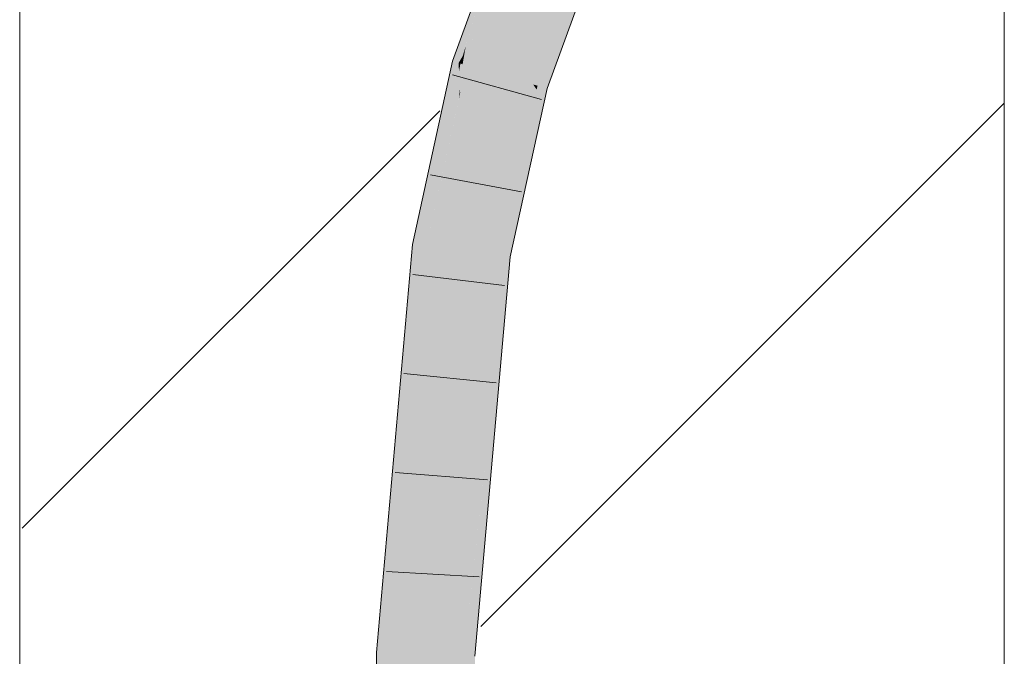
# Model space of a CAD drawing. Extents: x -720 to 300, y 62 to 1107.
# Tile 187 of 250: x 180.98 to 183.48, y 852.36 to 853.98. Entities that reach past the tile are written whole.
import ezdxf
from ezdxf.lldxf.tags import DXFTag

# ---------------------------------------------------------------- set-up
doc = ezdxf.new("R2010")
doc.units = 0
doc.layers.get('0').update_dxf_attribs({"lineweight": 35})
doc.layers.add('E_Detail_Linie_Text_Bem', color=7, linetype='Continuous', lineweight=13)
for name, color, linetype, lineweight, true_color in [('E_Detail_Wandschraffur', 7, 'Continuous', 5, 0xc0c0c0), ('E_Leerrohr 25-A06G9FMB8I', 7, 'Continuous', 9, 0xff8000), ('E_Leerrohr 25-Shading', 7, 'Continuous', 9, 0xff8000)]:
    doc.layers.add(name, color=color, linetype=linetype, lineweight=lineweight, true_color=true_color)
tags = doc.linetypes.add('fein_strichliert', pattern=[4, 1, -2, 1]).pattern_tags.tags
tags[8:9] = [DXFTag(74, 4), DXFTag(75, 0), DXFTag(340, '0'), DXFTag(46, 0.0), DXFTag(50, 0.0), DXFTag(44, 0.0), DXFTag(45, 0.0)]
tags[6:7] = [DXFTag(74, 4), DXFTag(75, 0), DXFTag(340, '0'), DXFTag(46, 0.0), DXFTag(50, 0.0), DXFTag(44, 0.0), DXFTag(45, 0.0)]
tags[4:5] = [DXFTag(74, 4), DXFTag(75, 0), DXFTag(340, '0'), DXFTag(46, 0.0), DXFTag(50, 0.0), DXFTag(44, 0.0), DXFTag(45, 0.0)]

# ---------------------------------------------------------------- blocks, each defined once
blk = doc.blocks.new('Shading-A06G9FD98I', base_point=(248.6315, 750.378))
at = {"layer": 'E_Leerrohr 25-Shading', "color": 43, "true_color": 0xd7ab7f}
for points in [[(182.2372, 854.2706), (182.2264, 854.2753), (182.1331, 853.9316)], [(182.2108, 854.2328), (182.1331, 853.9316), (182.2264, 854.2753)], [(182.2599, 854.2608), (182.2372, 854.2706), (182.1142, 853.8618), (182.1331, 853.9316)], [(182.2108, 854.2328), (182.1131, 853.9107), (182.1331, 853.9316), (182.11, 853.8928)], [(182.1984, 854.1987), (182.1214, 853.9528), (182.2108, 854.2328), (182.1157, 853.9194)], [(182.1984, 854.1987), (182.079, 853.8719), (182.0947, 853.8674)], [(182.4324, 854.186), (182.4221, 854.1904), (182.2842, 853.813)], [(182.4524, 854.1773), (182.4324, 854.186), (182.2954, 853.8098), (182.2842, 853.813)], [(182.2954, 853.8098), (182.3194, 853.8029), (182.4524, 854.1773), (182.4557, 854.1759)], [(182.1214, 853.9528), (182.0947, 853.8674), (182.1157, 853.9194), (182.1053, 853.8851)], [(182.105, 853.8644), (182.1116, 853.8625), (182.11, 853.8928), (182.1325, 853.9305)], [(182.1116, 853.8625), (182.1119, 853.8624), (182.1325, 853.9305), (182.1331, 853.9316)], [(182.1142, 853.8618), (182.1331, 853.9316), (182.1119, 853.8624)], [(182.1131, 853.9107), (182.1053, 853.8851), (182.11, 853.8928)], [(182.1053, 853.8851), (182.0947, 853.8674), (182.0995, 853.866)], [(182.1053, 853.8851), (182.0995, 853.866), (182.11, 853.8928), (182.105, 853.8644)], [(182.0947, 853.8674), (182.079, 853.8719), (181.9892, 853.4055), (182.004, 853.5276)], [(182.0947, 853.8674), (181.9892, 853.4055), (182.0067, 853.4033)], [(182.0265, 853.47), (182.0959, 853.8458), (182.0329, 853.5416), (182.0947, 853.8674)], [(182.0995, 853.866), (182.0947, 853.8674), (182.0959, 853.8458)], [(182.105, 853.8644), (182.0995, 853.866), (182.0983, 853.8017), (182.0959, 853.8458)], [(182.0988, 853.7933), (182.1116, 853.8625), (182.0983, 853.8017), (182.105, 853.8644)], [(182.0989, 853.7913), (182.1119, 853.8624), (182.0988, 853.7933), (182.1116, 853.8625)], [(182.0989, 853.7913), (182.1142, 853.8618), (182.1119, 853.8624)], [(182.0249, 853.4523), (182.0959, 853.8458), (182.0265, 853.47)], [(182.0959, 853.8458), (182.0249, 853.4523), (182.0983, 853.8017), (182.0956, 853.7764)], [(182.0956, 853.7764), (182.0956, 853.7766), (182.0983, 853.8017), (182.0988, 853.7933)], [(182.293, 853.8), (182.2842, 853.813), (182.1893, 853.3799), (182.1893, 853.38)], [(182.3125, 853.7715), (182.293, 853.8), (182.2068, 853.3777), (182.1893, 853.3799)], [(182.2954, 853.8098), (182.2842, 853.813), (182.293, 853.8)], [(182.3194, 853.8029), (182.2954, 853.8098), (182.3125, 853.7715), (182.293, 853.8)], [(182.0956, 853.7766), (182.0989, 853.7913), (182.0988, 853.7933)], [(182.3091, 853.756), (182.3125, 853.7715), (182.2083, 853.3776), (182.2068, 853.3777)], [(182.2389, 853.436), (182.3091, 853.756), (182.2225, 853.3757), (182.2083, 853.3776)], [(182.004, 853.5276), (181.9776, 853.407), (181.9892, 853.4055)], [(182.014, 853.4023), (182.0265, 853.47), (182.0067, 853.4033), (182.0329, 853.5416)], [(182.0249, 853.4523), (182.0265, 853.47), (182.014, 853.4023)], [(182.2225, 853.3757), (182.2256, 853.3754), (182.2389, 853.436)], [(181.9776, 853.407), (181.8866, 852.3708), (181.9426, 852.5906), (181.9231, 852.3693)], [(181.9892, 853.4055), (181.9776, 853.407), (181.9427, 852.5917), (181.9426, 852.5906)], [(181.9426, 852.5906), (182.014, 853.4023), (182.0067, 853.4033)], [(182.0067, 853.4033), (181.9892, 853.4055), (181.9427, 852.5917)], [(182.1781, 853.1139), (182.1893, 853.38), (182.1142, 852.5263)], [(182.1557, 852.5809), (182.2256, 853.3754), (182.1696, 852.91), (182.2225, 853.3757)], [(182.1696, 852.91), (182.2225, 853.3757), (182.1768, 853.0834), (182.2083, 853.3776)], [(182.2083, 853.3776), (182.2068, 853.3777), (182.1768, 853.0834), (182.1781, 853.1139)], [(182.2068, 853.3777), (182.1893, 853.38), (182.1781, 853.1139)], [(182.1781, 853.1139), (182.0998, 852.3622), (182.1768, 853.0834)], [(182.0998, 852.3622), (182.1781, 853.1139), (182.1142, 852.5263)], [(182.0998, 852.3622), (182.1134, 852.4155), (182.1768, 853.0834), (182.1696, 852.91)], [(182.1696, 852.91), (182.126, 852.5261), (182.1557, 852.5809), (182.1416, 852.5256)], [(182.1336, 852.3608), (182.1364, 852.3608), (182.1557, 852.5809)], [(182.1501, 852.5254), (182.1557, 852.5809), (182.1416, 852.5256)], [(182.1073, 852.3619), (182.1416, 852.5256), (182.1134, 852.4155)], [(182.1073, 852.3619), (182.1336, 852.3608), (182.1416, 852.5256), (182.1501, 852.5254)], [(182.126, 852.5261), (182.1134, 852.4155), (182.1416, 852.5256)], [(182.1134, 852.4155), (182.0998, 852.3622), (182.1073, 852.3619)], [(181.9245, 851.9025), (181.8866, 852.3708), (181.9165, 851.23), (181.8897, 851.2295)], [(181.8866, 852.3708), (181.9245, 851.9025), (181.9231, 852.3693)], [(182.107, 852.274), (182.0998, 852.3622), (182.1031, 851.2336)], [(182.1073, 852.3619), (182.0998, 852.3622), (182.107, 852.274)], [(182.1336, 852.3608), (182.1073, 852.3619), (182.1377, 851.8981), (182.107, 852.274)], [(182.1377, 851.8981), (182.1364, 852.3608), (182.1336, 852.3608)]]:
    blk.add_solid(points, dxfattribs=at)
at = {"layer": 'E_Leerrohr 25-Shading', "color": 31, "true_color": 0xfabd7f}
for points in [[(182.2599, 854.2608), (182.1142, 853.8618), (182.2632, 854.2594), (182.171, 853.8455)], [(182.171, 853.8455), (182.1992, 853.8374), (182.2632, 854.2594), (182.341, 854.2256)], [(182.1992, 853.8374), (182.2842, 853.813), (182.341, 854.2256), (182.4221, 854.1904)], [(182.1142, 853.8618), (182.0989, 853.7913), (182.1016, 853.3912), (182.0586, 853.3967)], [(182.171, 853.8455), (182.1142, 853.8618), (182.1016, 853.3912)], [(182.1992, 853.8374), (182.171, 853.8455), (182.1016, 853.3912)], [(182.1016, 853.3912), (182.1893, 853.38), (182.1992, 853.8374), (182.2842, 853.813)], [(182.0989, 853.7913), (182.014, 853.4023), (182.0586, 853.3967)], [(182.0133, 853.1365), (182.014, 853.4023), (181.9299, 852.3691), (181.9426, 852.5906)], [(182.0203, 853.4016), (182.014, 853.4023), (182.0133, 853.1365)], [(182.0258, 852.5289), (182.0586, 853.3967), (182.0133, 853.1365), (182.0203, 853.4016)], [(182.1016, 853.3912), (182.0586, 853.3967), (182.0258, 852.5289)], [(182.1016, 853.3912), (182.0258, 852.5289), (182.1893, 853.38), (182.1142, 852.5263)], [(182.0133, 853.1365), (181.9299, 852.3691), (181.9931, 852.3665)], [(182.0115, 852.3658), (182.0133, 853.1365), (181.9931, 852.3665)], [(182.0258, 852.5289), (182.0133, 853.1365), (182.0115, 852.3658)], [(181.9426, 852.5906), (181.9231, 852.3693), (181.9299, 852.3691)], [(182.0258, 852.5289), (182.0115, 852.3658), (182.1142, 852.5263), (182.0998, 852.3622)], [(181.9231, 852.3693), (181.9245, 851.9025), (181.9299, 852.3691)], [(181.9299, 852.3691), (181.9245, 851.9025), (181.9931, 852.3665), (181.9948, 852.2771)], [(181.9948, 852.2771), (182.0115, 852.3658), (181.9931, 852.3665)], [(182.0115, 852.3658), (181.9948, 852.2771), (182.0147, 851.2319)], [(182.0147, 851.2319), (182.1031, 851.2336), (182.0115, 852.3658), (182.0998, 852.3622)]]:
    blk.add_solid(points, dxfattribs=at)
blk = doc.blocks.new('Referenz-A06G9FMH8I')
at = {"layer": 'E_Detail_Linie_Text_Bem', "linetype": 'Continuous', "ltscale": 0.13}
for p, q in [((180.9804, 844.2), (180.9804, 856)), ((183.4804, 856), (183.4804, 816))]:
    blk.add_line(p, q, dxfattribs=at)
at = {"layer": 'E_Detail_Wandschraffur', "linetype": 'ByBlock', "ltscale": 0.13}
blk.add_line((182.1514, 852.4363), (183.4804, 853.7654), dxfattribs=at)
at = {"layer": 'E_Detail_Wandschraffur', "linetype": 'fein_strichliert', "ltscale": 0.13}
blk.add_line((180.987, 852.6862), (182.047, 853.7461), dxfattribs=at)
at = {"layer": 'E_Leerrohr 25-A06G9FMB8I', "linetype": 'Continuous', "ltscale": 0.13}
for p, q in [((182.079, 853.8719), (182.2264, 854.2754)), ((182.3194, 853.8029), (182.4557, 854.1759)), ((181.9776, 853.407), (182.079, 853.8719)), ((182.3057, 853.775), (182.0791, 853.8374)), ((182.2256, 853.3753), (182.3194, 853.8029)), ((182.2545, 853.5404), (182.0235, 853.5836)), ((181.8866, 852.3708), (181.9776, 853.407)), ((182.1364, 852.3608), (182.2256, 853.3753)), ((182.2117, 853.3022), (181.9784, 853.3305)), ((182.1901, 853.0556), (181.9562, 853.079)), ((182.1684, 852.809), (181.9341, 852.8275)), ((182.1467, 852.5625), (181.912, 852.576)), ((181.8897, 851.2295), (181.8866, 852.3708))]:
    blk.add_line(p, q, dxfattribs=at)

msp = doc.modelspace()

# ---------------------------------------------------------------- block references
at = {"color": 8, "lineweight": 25, "ltscale": 0.25, "true_color": 0x808080}
msp.add_blockref('Referenz-A06G9FMH8I', (0, 0), dxfattribs=at)
msp.add_blockref('Shading-A06G9FD98I', (248.6315, 750.378))

doc.saveas('drawing.dxf')
